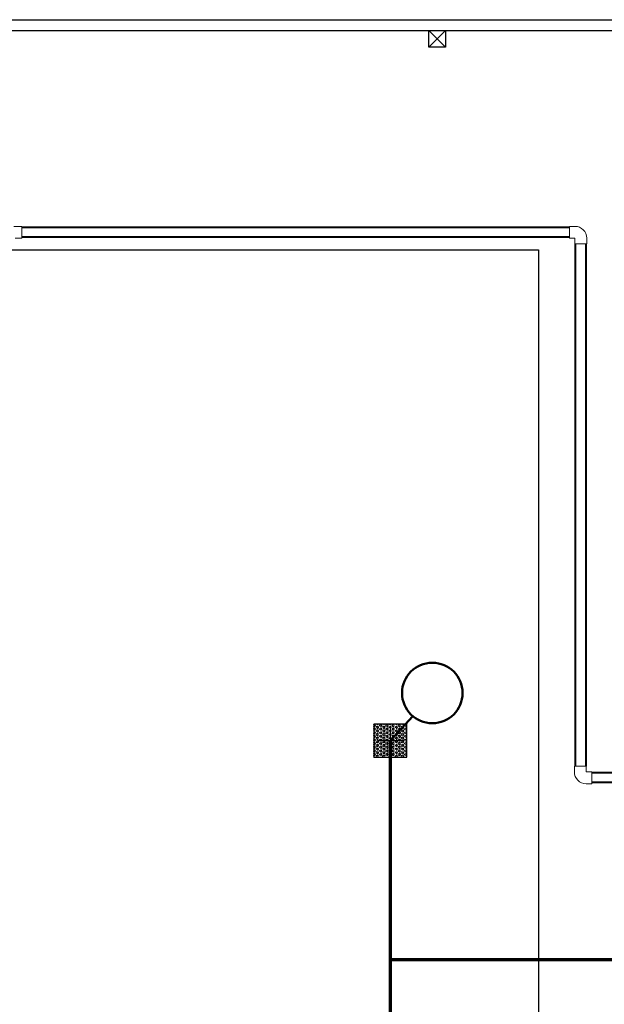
# Model space of a CAD drawing. Extents: x 4114239 to 5838486, y 780458 to 1383318.
# Tile 97 of 231: x 4337676 to 4343007, y 1109733 to 1118713. Entities that reach past the tile are written whole.
import ezdxf

# ---------------------------------------------------------------- set-up
doc = ezdxf.new("R2010")
doc.units = 0
doc.header["$MEASUREMENT"] = 0
doc.layers.add('1', color=7, linetype='Continuous', lineweight=50)

# ---------------------------------------------------------------- blocks, each defined once
blk = doc.blocks.new('fffffffffffffffffffffffffffddddddddfz')
at = {"color": 0}
blk.add_lwpolyline([(3133299.4, 2648111.9), (3133449.4, 2648111.9), (3133449.4, 2647961.9), (3133299.4, 2647961.9)], close=True, dxfattribs=at)
for points in [[(3133449.4, 2648111.9), (3133299.4, 2647961.9)], [(3133449.4, 2647961.9), (3133299.4, 2648111.9)]]:
    blk.add_lwpolyline(points, dxfattribs=at)

msp = doc.modelspace()

# ---------------------------------------------------------------- hatches: boundary and pattern name
h = msp.add_hatch()
h.set_pattern_fill('HEX', color=4, scale=3, style=0)
h.set_pattern_definition([(0, (-5923231.78, 1107648.833), (0, 16.49778), [9.525, -19.05]), (120, (-5923231.78, 1107648.833), (-14.287496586, -8.24889), [9.525, -19.05]), (60, (-5923222.255, 1107648.833), (-14.287496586, 8.24889), [9.525, -19.05])])
h.paths.add_polyline_path([(4340904.8477, 1111987.5874), (4341204.8477, 1111987.5874), (4341204.8477, 1112287.5874), (4340904.8477, 1112287.5874)])

# ---------------------------------------------------------------- linework, layer by layer
at = {"color": 0, "linetype": 'Continuous', "lineweight": 0}
for p, q in [((4337694.202, 1116828.0339), (4337623.3554, 1116828.0339)), ((4337694.202, 1116828.0339), (4337694.202, 1116720.0339)), ((4342688.4537, 1116720.2541), (4342688.4537, 1116828.2541)), ((4342688.4537, 1116828.2541), (4342739.4537, 1116828.2541)), ((4337694.202, 1116720.0339), (4337635.202, 1116720.0339)), ((4342688.4537, 1116720.2541), (4342739.4537, 1116720.2541)), ((4342739.5537, 1116669.1541), (4342739.5537, 1116720.1541)), ((4342847.5537, 1116669.1541), (4342847.5537, 1116720.1541)), ((4342847.5537, 1116669.1541), (4342739.5537, 1116669.1541)), ((4342734.3874, 1111904.252), (4342842.3874, 1111904.252)), ((4342734.3874, 1111904.252), (4342734.3874, 1111853.252)), ((4342842.3874, 1111904.252), (4342842.3874, 1111853.252)), ((4342893.4874, 1111853.152), (4342842.4874, 1111853.152)), ((4342893.4874, 1111853.152), (4342893.4874, 1111745.152)), ((4342893.4874, 1111745.152), (4342842.4874, 1111745.152))]:
    msp.add_line(p, q, dxfattribs=at)
at = {"color": 0, "linetype": 'Continuous', "lineweight": 40}
for p, q in [((4342688.4537, 1116819.0339), (4337694.202, 1116819.0339)), ((4342688.4537, 1116729.0339), (4337694.202, 1116729.0339)), ((4345425.3846, 1111845.2639), (4342893.4874, 1111845.2639)), ((4345425.3846, 1111755.9386), (4342893.4874, 1111755.9386))]:
    msp.add_line(p, q, dxfattribs=at)
for p, q in [((4341057.7289, 1112017.9248), (4341057.7289, 1112257.9248)), ((4340937.7289, 1112137.9248), (4341177.7289, 1112137.9248))]:
    msp.add_line(p, q)
at = {"linetype": 'Continuous'}
for p, q in [((4341057.7289, 1112017.9248), (4341057.7289, 1112257.9248)), ((4340937.7289, 1112137.9248), (4341177.7289, 1112137.9248))]:
    msp.add_line(p, q, dxfattribs=at)
at = {"color": 1, "lineweight": 70}
for p, q in [((4341057.7289, 1108887.9248), (4341057.7289, 1112140.4685)), ((4348638.1737, 1110140.1664), (4341057.7289, 1110140.1664))]:
    msp.add_line(p, q, dxfattribs=at)
at = {"color": 0}
for points in [[(4342620.8804, 1102512.9248), (4314308.1916, 1102512.9248), (4314308.1916, 1118712.9248), (4350658.4203, 1118712.9248), (4350657.2513, 1110412.9223)], [(4342620.871, 1102612.9248), (4314408.1916, 1102612.9248), (4314408.1916, 1118612.9248), (4350558.4062, 1118612.9248), (4350557.4079, 1110412.9223)], [(4317208.1916, 1116612.9248), (4342408.1916, 1116612.9248), (4342408.1916, 1105612.9248), (4317208.1916, 1105612.9248), (4317208.1916, 1116612.9248)]]:
    msp.add_lwpolyline(points, dxfattribs=at)
msp.add_lwpolyline([(4314408.1916, 1118612.9248), (4345227.3059, 1118612.9248), (4345227.3059, 1102612.9248), (4314408.1916, 1102612.9248)], close=True, dxfattribs=at)
at = {"color": 0, "linetype": 'Continuous', "lineweight": 40}
for points in [[(4342742.4246, 1116669.1541), (4342742.4246, 1111904.252)], [(4342837.9316, 1116669.1541), (4342837.9316, 1111904.252)]]:
    msp.add_lwpolyline(points, dxfattribs=at)
msp.add_lwpolyline([(4340904.8477, 1111987.5874), (4341204.8477, 1111987.5874), (4341204.8477, 1112287.5874), (4340904.8477, 1112287.5874)], close=True)
at = {"color": 0, "linetype": 'Continuous', "lineweight": 0}
for centre, radius, start, end in [((4342739.4537, 1116720.1541), 108.1, 0, 90), ((4342739.4537, 1116720.1541), 0.1, 0, 90), ((4342842.4874, 1111853.252), 108.1, 180, 270), ((4342842.4874, 1111853.252), 0.1, 180, 270)]:
    msp.add_arc(centre, radius, start, end, dxfattribs=at)
at = {"layer": '1'}
msp.add_line((4341057.7289, 1112137.9248), (4341260.6745, 1112361.5923), dxfattribs=at)
msp.add_circle((4341438.7157, 1112572.5185), 276.0227, dxfattribs=at)

# ---------------------------------------------------------------- block references
at = {"color": 0}
msp.add_blockref('fffffffffffffffffffffffffffddddddddfz', (1208108.7777, -1529498.9329), dxfattribs=at)

doc.saveas('drawing.dxf')
